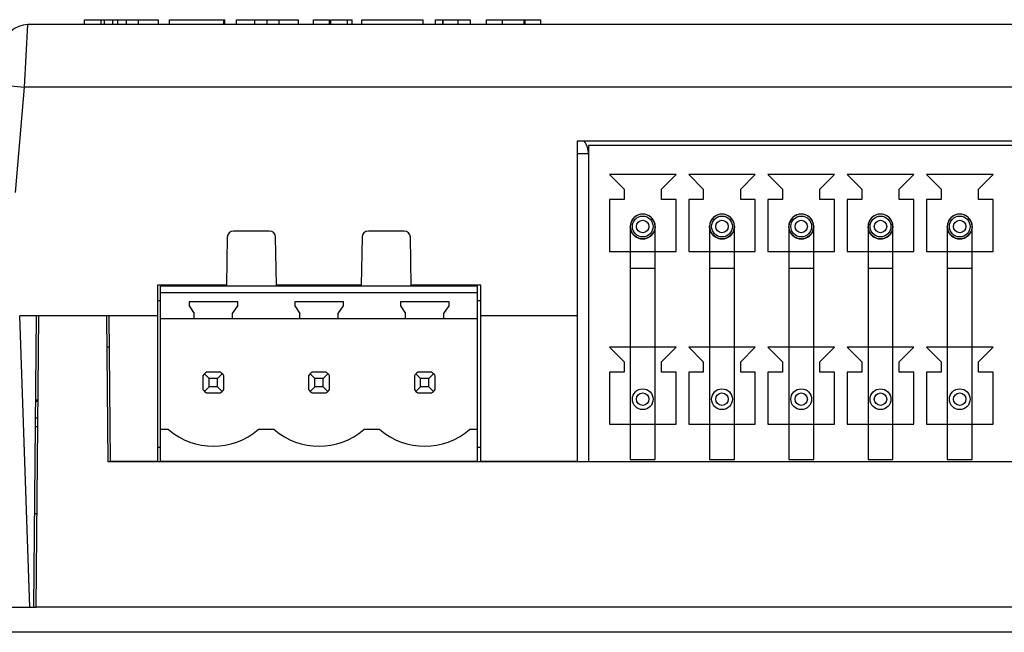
# Model space of a CAD drawing. Extents: x -837 to -216, y -123 to 601.
# Tile 62 of 136: x -600 to -552, y 532 to 562. Entities that reach past the tile are written whole.
import ezdxf

# ---------------------------------------------------------------- set-up
doc = ezdxf.new("R2010")
doc.units = 0
doc.header["$LTSCALE"] = 23.1
doc.layers.add('HEATSINK_AM_0', color=7, linetype='CONTINUOUS')

msp = doc.modelspace()

# ---------------------------------------------------------------- linework, layer by layer
at = {"layer": 'HEATSINK_AM_0', "color": 7}
for p, q in [((-596.696, 561.321), (-596.696, 561.558)), ((-596.696, 561.558), (-593.14, 561.558)), ((-595.897, 561.321), (-595.897, 561.558)), ((-595.736, 561.321), (-595.736, 561.558)), ((-595.333, 561.321), (-595.333, 561.558)), ((-595.093, 561.321), (-595.093, 561.558)), ((-594.672, 561.321), (-594.672, 561.558)), ((-594.095, 561.321), (-594.095, 561.558)), ((-593.14, 561.321), (-593.14, 561.558)), ((-592.629, 561.558), (-592.629, 561.321)), ((-592.629, 561.558), (-589.952, 561.558)), ((-589.993, 561.321), (-589.993, 561.558)), ((-589.952, 561.321), (-589.952, 561.558)), ((-589.392, 561.321), (-589.392, 561.558)), ((-589.392, 561.558), (-586.403, 561.558)), ((-588.504, 561.321), (-588.504, 561.558)), ((-587.916, 561.321), (-587.916, 561.558)), ((-587.333, 561.321), (-587.333, 561.558)), ((-586.403, 561.321), (-586.403, 561.558)), ((-585.68, 561.321), (-585.68, 561.558)), ((-585.68, 561.558), (-584.922, 561.558)), ((-584.922, 561.321), (-584.922, 561.558)), ((-584.859, 561.321), (-584.859, 561.558)), ((-584.859, 561.558), (-583.825, 561.558)), ((-584.06, 561.321), (-584.06, 561.558)), ((-583.825, 561.321), (-583.825, 561.558)), ((-583.367, 561.321), (-583.367, 561.558)), ((-583.367, 561.558), (-580.411, 561.558)), ((-580.41, 561.321), (-580.41, 561.558)), ((-579.823, 561.321), (-579.823, 561.558)), ((-579.823, 561.558), (-578.134, 561.558)), ((-579.475, 561.321), (-579.475, 561.558)), ((-579.451, 561.321), (-579.451, 561.558)), ((-578.734, 561.321), (-578.734, 561.558)), ((-578.134, 561.321), (-578.134, 561.558)), ((-577.366, 561.321), (-577.366, 561.558)), ((-577.366, 561.558), (-574.757, 561.558)), ((-576.608, 561.321), (-576.608, 561.558)), ((-575.559, 561.321), (-575.559, 561.558)), ((-575.515, 561.321), (-575.515, 561.558)), ((-574.757, 561.321), (-574.757, 561.558)), ((-599.576, 558.321), (-599.418, 561.321)), ((-513.021, 561.321), (-599.418, 561.321)), ((-600.771, 558.425), (-599.576, 558.321)), ((-600.02, 553.249), (-599.576, 558.321)), ((-512.864, 558.321), (-599.576, 558.321)), ((-573.01, 555.721), (-573.01, 540.321)), ((-532.42, 555.721), (-573.01, 555.721)), ((-572.46, 555.521), (-572.46, 540.321)), ((-532.97, 555.521), (-572.46, 555.521)), ((-573.01, 555.121), (-572.47, 555.121)), ((-572.47, 555.121), (-572.47, 540.321)), ((-571.46, 554.121), (-570.76, 553.421)), ((-568.26, 554.121), (-571.46, 554.121)), ((-568.96, 553.421), (-568.26, 554.121)), ((-567.65, 554.121), (-566.95, 553.421)), ((-564.45, 554.121), (-567.65, 554.121)), ((-565.15, 553.421), (-564.45, 554.121)), ((-563.84, 554.121), (-563.14, 553.421)), ((-560.64, 554.121), (-563.84, 554.121)), ((-561.34, 553.421), (-560.64, 554.121)), ((-560.03, 554.121), (-559.33, 553.421)), ((-556.83, 554.121), (-560.03, 554.121)), ((-557.53, 553.421), (-556.83, 554.121)), ((-556.22, 554.121), (-555.52, 553.421)), ((-553.02, 554.121), (-556.22, 554.121)), ((-553.72, 553.421), (-553.02, 554.121)), ((-570.76, 553.421), (-570.76, 552.921)), ((-568.96, 552.921), (-568.96, 553.421)), ((-566.95, 553.421), (-566.95, 552.921)), ((-565.15, 552.921), (-565.15, 553.421)), ((-563.14, 553.421), (-563.14, 552.921)), ((-561.34, 552.921), (-561.34, 553.421)), ((-559.33, 553.421), (-559.33, 552.921)), ((-557.53, 552.921), (-557.53, 553.421)), ((-555.52, 553.421), (-555.52, 552.921)), ((-553.72, 552.921), (-553.72, 553.421)), ((-571.46, 552.921), (-571.46, 550.421)), ((-570.76, 552.921), (-571.46, 552.921)), ((-568.26, 552.921), (-568.96, 552.921)), ((-568.26, 550.421), (-568.26, 552.921)), ((-567.65, 552.921), (-567.65, 550.421)), ((-566.95, 552.921), (-567.65, 552.921)), ((-564.45, 552.921), (-565.15, 552.921)), ((-564.45, 550.421), (-564.45, 552.921)), ((-563.84, 552.921), (-563.84, 550.421)), ((-563.14, 552.921), (-563.84, 552.921)), ((-560.64, 552.921), (-561.34, 552.921)), ((-560.64, 550.421), (-560.64, 552.921)), ((-560.03, 552.921), (-560.03, 550.421)), ((-559.33, 552.921), (-560.03, 552.921)), ((-556.83, 552.921), (-557.53, 552.921)), ((-556.83, 550.421), (-556.83, 552.921)), ((-556.22, 552.921), (-556.22, 550.421)), ((-555.52, 552.921), (-556.22, 552.921)), ((-553.02, 552.921), (-553.72, 552.921)), ((-553.02, 550.421), (-553.02, 552.921)), ((-570.46, 551.621), (-570.46, 540.421)), ((-569.26, 540.421), (-569.26, 551.621)), ((-566.65, 551.621), (-566.65, 540.421)), ((-565.45, 540.421), (-565.45, 551.621)), ((-562.84, 551.621), (-562.84, 540.421)), ((-561.64, 540.421), (-561.64, 551.621)), ((-559.03, 551.621), (-559.03, 540.421)), ((-557.83, 540.421), (-557.83, 551.621)), ((-555.22, 551.621), (-555.22, 540.421)), ((-554.02, 540.421), (-554.02, 551.621)), ((-589.83, 551.106), (-589.87, 548.801)), ((-587.81, 551.401), (-589.53, 551.401)), ((-587.47, 548.801), (-587.51, 551.106)), ((-583.35, 551.106), (-583.39, 548.801)), ((-581.33, 551.401), (-583.05, 551.401)), ((-580.99, 548.801), (-581.03, 551.106)), ((-571.46, 550.421), (-568.26, 550.421)), ((-567.65, 550.421), (-564.45, 550.421)), ((-563.84, 550.421), (-560.64, 550.421)), ((-560.03, 550.421), (-556.83, 550.421)), ((-556.22, 550.421), (-553.02, 550.421)), ((-570.459, 549.621), (-569.26, 549.621)), ((-566.649, 549.621), (-565.45, 549.621)), ((-562.839, 549.621), (-561.64, 549.621)), ((-559.029, 549.621), (-557.83, 549.621)), ((-555.219, 549.621), (-554.02, 549.621)), ((-593.19, 548.801), (-593.19, 540.321)), ((-589.87, 548.801), (-593.19, 548.801)), ((-593.04, 540.321), (-593.04, 548.751)), ((-577.8, 548.751), (-593.04, 548.751)), ((-592.97, 548.801), (-592.97, 548.751)), ((-591.97, 548.801), (-591.97, 548.751)), ((-583.39, 548.801), (-587.47, 548.801)), ((-577.65, 548.801), (-580.99, 548.801)), ((-577.8, 540.321), (-577.8, 548.751)), ((-577.65, 540.321), (-577.65, 548.801)), ((-577.8, 548.441), (-593.04, 548.441)), ((-593.19, 548.071), (-593.04, 548.071)), ((-591.67, 548.001), (-591.67, 547.801)), ((-589.33, 548.001), (-591.67, 548.001)), ((-591.67, 547.801), (-591.42, 547.444)), ((-589.58, 547.444), (-589.33, 547.801)), ((-589.33, 547.801), (-589.33, 548.001)), ((-586.59, 548.001), (-586.59, 547.801)), ((-584.25, 548.001), (-586.59, 548.001)), ((-586.59, 547.801), (-586.34, 547.444)), ((-584.5, 547.444), (-584.25, 547.801)), ((-584.25, 547.801), (-584.25, 548.001)), ((-581.51, 548.001), (-581.51, 547.801)), ((-579.17, 548.001), (-581.51, 548.001)), ((-581.51, 547.801), (-581.26, 547.444)), ((-579.42, 547.444), (-579.17, 547.801)), ((-579.17, 547.801), (-579.17, 548.001)), ((-577.8, 548.071), (-577.65, 548.071)), ((-593.19, 547.321), (-599.813, 547.321)), ((-599.322, 533.321), (-599.811, 547.321)), ((-599.131, 533.321), (-599.008, 547.321)), ((-599.02, 533.321), (-598.898, 547.321)), ((-595.62, 547.321), (-598.898, 547.321)), ((-595.559, 540.305), (-595.62, 547.321)), ((-595.52, 547.321), (-595.459, 540.321)), ((-577.8, 547.181), (-593.04, 547.181)), ((-591.42, 547.181), (-591.42, 547.444)), ((-589.58, 547.181), (-589.58, 547.444)), ((-586.34, 547.181), (-586.34, 547.444)), ((-584.5, 547.181), (-584.5, 547.444)), ((-581.26, 547.181), (-581.26, 547.444)), ((-579.42, 547.181), (-579.42, 547.444)), ((-573.01, 547.321), (-577.65, 547.321)), ((-595.507, 545.821), (-595.607, 545.821)), ((-571.46, 545.821), (-570.76, 545.121)), ((-568.26, 545.821), (-571.46, 545.821)), ((-568.96, 545.121), (-568.26, 545.821)), ((-567.65, 545.821), (-566.95, 545.121)), ((-564.45, 545.821), (-567.65, 545.821)), ((-565.15, 545.121), (-564.45, 545.821)), ((-563.84, 545.821), (-563.14, 545.121)), ((-560.64, 545.821), (-563.84, 545.821)), ((-561.34, 545.121), (-560.64, 545.821)), ((-560.03, 545.821), (-559.33, 545.121)), ((-556.83, 545.821), (-560.03, 545.821)), ((-557.53, 545.121), (-556.83, 545.821)), ((-556.22, 545.821), (-555.52, 545.121)), ((-553.02, 545.821), (-556.22, 545.821)), ((-553.72, 545.121), (-553.02, 545.821)), ((-570.76, 545.121), (-570.76, 544.621)), ((-568.96, 544.621), (-568.96, 545.121)), ((-566.95, 545.121), (-566.95, 544.621)), ((-565.15, 544.621), (-565.15, 545.121)), ((-563.14, 545.121), (-563.14, 544.621)), ((-561.34, 544.621), (-561.34, 545.121)), ((-559.33, 545.121), (-559.33, 544.621)), ((-557.53, 544.621), (-557.53, 545.121)), ((-555.52, 545.121), (-555.52, 544.621)), ((-553.72, 544.621), (-553.72, 545.121)), ((-591, 544.452), (-591, 543.789)), ((-590.7, 544.321), (-590.924, 544.545)), ((-590.168, 544.621), (-590.831, 544.621)), ((-590.075, 544.545), (-590.3, 544.321)), ((-590, 543.789), (-590, 544.452)), ((-585.92, 544.452), (-585.92, 543.789)), ((-585.62, 544.321), (-585.844, 544.545)), ((-585.088, 544.621), (-585.751, 544.621)), ((-585.22, 544.321), (-584.995, 544.545)), ((-584.92, 543.789), (-584.92, 544.452)), ((-580.84, 544.452), (-580.84, 543.789)), ((-580.54, 544.321), (-580.764, 544.545)), ((-580.008, 544.621), (-580.671, 544.621)), ((-579.915, 544.545), (-580.14, 544.321)), ((-579.84, 543.789), (-579.84, 544.452)), ((-571.46, 544.621), (-571.46, 542.121)), ((-570.76, 544.621), (-571.46, 544.621)), ((-568.26, 544.621), (-568.96, 544.621)), ((-568.26, 542.121), (-568.26, 544.621)), ((-567.65, 544.621), (-567.65, 542.121)), ((-566.95, 544.621), (-567.65, 544.621)), ((-564.45, 544.621), (-565.15, 544.621)), ((-564.45, 542.121), (-564.45, 544.621)), ((-563.84, 544.621), (-563.84, 542.121)), ((-563.14, 544.621), (-563.84, 544.621)), ((-560.64, 544.621), (-561.34, 544.621)), ((-560.64, 542.121), (-560.64, 544.621)), ((-560.03, 544.621), (-560.03, 542.121)), ((-559.33, 544.621), (-560.03, 544.621)), ((-556.83, 544.621), (-557.53, 544.621)), ((-556.83, 542.121), (-556.83, 544.621)), ((-556.22, 544.621), (-556.22, 542.121)), ((-555.52, 544.621), (-556.22, 544.621)), ((-553.02, 544.621), (-553.72, 544.621)), ((-553.02, 542.121), (-553.02, 544.621)), ((-590.7, 543.921), (-590.924, 543.696)), ((-590.7, 543.921), (-590.7, 544.321)), ((-590.3, 544.321), (-590.7, 544.321)), ((-590.3, 543.921), (-590.7, 543.921)), ((-590.3, 543.921), (-590.3, 544.321)), ((-590.075, 543.696), (-590.3, 543.921)), ((-585.844, 543.696), (-585.62, 543.921)), ((-585.62, 543.921), (-585.62, 544.321)), ((-585.22, 544.321), (-585.62, 544.321)), ((-585.22, 543.921), (-585.62, 543.921)), ((-585.22, 543.921), (-585.22, 544.321)), ((-584.995, 543.696), (-585.22, 543.921)), ((-580.54, 543.921), (-580.764, 543.696)), ((-580.54, 543.921), (-580.54, 544.321)), ((-580.14, 544.321), (-580.54, 544.321)), ((-580.14, 543.921), (-580.54, 543.921)), ((-580.14, 543.921), (-580.14, 544.321)), ((-579.915, 543.696), (-580.14, 543.921)), ((-590.831, 543.621), (-590.168, 543.621)), ((-585.751, 543.621), (-585.088, 543.621)), ((-580.671, 543.621), (-580.008, 543.621)), ((-598.933, 543.269), (-599.044, 543.269)), ((-599.044, 543.224), (-598.933, 543.224)), ((-599.055, 542.008), (-598.944, 542.008)), ((-599.051, 542.424), (-598.94, 542.424)), ((-571.46, 542.121), (-568.26, 542.121)), ((-567.65, 542.121), (-564.45, 542.121)), ((-563.84, 542.121), (-560.64, 542.121)), ((-560.03, 542.121), (-556.83, 542.121)), ((-556.22, 542.121), (-553.02, 542.121)), ((-592.654, 541.861), (-593.04, 541.861)), ((-587.574, 541.861), (-588.346, 541.861)), ((-582.494, 541.861), (-583.266, 541.861)), ((-577.8, 541.861), (-578.186, 541.861)), ((-593.19, 541.021), (-593.04, 541.021)), ((-577.8, 541.021), (-577.65, 541.021)), ((-595.559, 540.321), (-595.459, 540.321)), ((-516.881, 540.305), (-595.559, 540.305)), ((-593.19, 540.321), (-595.459, 540.321)), ((-593.19, 540.321), (-593.04, 540.321)), ((-577.8, 540.321), (-593.04, 540.321)), ((-577.8, 540.321), (-577.65, 540.321)), ((-573.01, 540.321), (-577.65, 540.321)), ((-573.01, 540.321), (-572.46, 540.321)), ((-572.46, 540.321), (-532.97, 540.321)), ((-570.46, 540.421), (-569.26, 540.421)), ((-566.65, 540.421), (-565.45, 540.421)), ((-562.84, 540.421), (-561.64, 540.421)), ((-559.03, 540.421), (-557.83, 540.421)), ((-555.22, 540.421), (-554.02, 540.421)), ((-598.98, 537.821), (-599.09, 537.821)), ((-600.524, 533.321), (-599.131, 533.321)), ((-599.131, 533.321), (-599.02, 533.321)), ((-513.42, 533.321), (-599.02, 533.321)), ((-510.877, 532.121), (-601.563, 532.121))]:
    msp.add_line(p, q, dxfattribs=at)
for points in [[(-569.86, 552.221), (-570.015, 552.2), (-570.162, 552.139), (-570.288, 552.041), (-570.382, 551.916), (-570.44, 551.772), (-570.46, 551.621)], [(-569.86, 552.221), (-569.964, 552.211), (-570.065, 552.184), (-570.159, 552.14), (-570.245, 552.08), (-570.319, 552.006), (-570.379, 551.92), (-570.423, 551.826), (-570.45, 551.725), (-570.46, 551.621), (-570.45, 551.517), (-570.423, 551.416), (-570.379, 551.321), (-570.319, 551.235), (-570.245, 551.161), (-570.159, 551.102), (-570.065, 551.057), (-569.964, 551.03), (-569.86, 551.021)], [(-569.26, 551.621), (-569.28, 551.772), (-569.338, 551.916), (-569.432, 552.042), (-569.558, 552.139), (-569.704, 552.2), (-569.86, 552.221)], [(-569.86, 551.021), (-569.756, 551.03), (-569.655, 551.057), (-569.56, 551.102), (-569.474, 551.161), (-569.4, 551.235), (-569.341, 551.321), (-569.297, 551.416), (-569.269, 551.517), (-569.26, 551.621), (-569.269, 551.725), (-569.297, 551.826), (-569.341, 551.92), (-569.4, 552.006), (-569.474, 552.08), (-569.56, 552.14), (-569.655, 552.184), (-569.756, 552.211), (-569.86, 552.221)], [(-566.05, 552.221), (-566.205, 552.2), (-566.352, 552.139), (-566.478, 552.041), (-566.572, 551.916), (-566.63, 551.772), (-566.65, 551.621)], [(-566.05, 552.221), (-566.154, 552.211), (-566.255, 552.184), (-566.349, 552.14), (-566.435, 552.08), (-566.509, 552.006), (-566.569, 551.92), (-566.613, 551.826), (-566.64, 551.725), (-566.65, 551.621), (-566.64, 551.517), (-566.613, 551.416), (-566.569, 551.321), (-566.509, 551.235), (-566.435, 551.161), (-566.349, 551.102), (-566.255, 551.057), (-566.154, 551.03), (-566.05, 551.021)], [(-565.45, 551.621), (-565.47, 551.772), (-565.528, 551.916), (-565.622, 552.042), (-565.748, 552.139), (-565.894, 552.2), (-566.05, 552.221)], [(-566.05, 551.021), (-565.946, 551.03), (-565.845, 551.057), (-565.75, 551.102), (-565.664, 551.161), (-565.59, 551.235), (-565.531, 551.321), (-565.487, 551.416), (-565.459, 551.517), (-565.45, 551.621), (-565.459, 551.725), (-565.487, 551.826), (-565.531, 551.92), (-565.59, 552.006), (-565.664, 552.08), (-565.75, 552.14), (-565.845, 552.184), (-565.946, 552.211), (-566.05, 552.221)], [(-562.24, 552.221), (-562.395, 552.2), (-562.542, 552.139), (-562.668, 552.041), (-562.762, 551.916), (-562.82, 551.772), (-562.84, 551.621)], [(-562.24, 552.221), (-562.344, 552.211), (-562.445, 552.184), (-562.539, 552.14), (-562.625, 552.08), (-562.699, 552.006), (-562.759, 551.92), (-562.803, 551.826), (-562.83, 551.725), (-562.84, 551.621), (-562.83, 551.517), (-562.803, 551.416), (-562.759, 551.321), (-562.699, 551.235), (-562.625, 551.161), (-562.539, 551.102), (-562.445, 551.057), (-562.344, 551.03), (-562.24, 551.021)], [(-561.64, 551.621), (-561.66, 551.772), (-561.718, 551.916), (-561.812, 552.042), (-561.938, 552.139), (-562.084, 552.2), (-562.24, 552.221)], [(-562.24, 551.021), (-562.136, 551.03), (-562.035, 551.057), (-561.94, 551.102), (-561.854, 551.161), (-561.78, 551.235), (-561.721, 551.321), (-561.677, 551.416), (-561.649, 551.517), (-561.64, 551.621), (-561.649, 551.725), (-561.677, 551.826), (-561.721, 551.92), (-561.78, 552.006), (-561.854, 552.08), (-561.94, 552.14), (-562.035, 552.184), (-562.136, 552.211), (-562.24, 552.221)], [(-558.43, 552.221), (-558.585, 552.2), (-558.732, 552.139), (-558.858, 552.041), (-558.952, 551.916), (-559.01, 551.772), (-559.03, 551.621)], [(-558.43, 552.221), (-558.534, 552.211), (-558.635, 552.184), (-558.729, 552.14), (-558.815, 552.08), (-558.889, 552.006), (-558.949, 551.92), (-558.993, 551.826), (-559.02, 551.725), (-559.03, 551.621), (-559.02, 551.517), (-558.993, 551.416), (-558.949, 551.321), (-558.889, 551.235), (-558.815, 551.161), (-558.729, 551.102), (-558.635, 551.057), (-558.534, 551.03), (-558.43, 551.021)], [(-557.83, 551.621), (-557.85, 551.772), (-557.908, 551.916), (-558.002, 552.042), (-558.128, 552.139), (-558.274, 552.2), (-558.43, 552.221)], [(-558.43, 551.021), (-558.326, 551.03), (-558.225, 551.057), (-558.13, 551.102), (-558.044, 551.161), (-557.97, 551.235), (-557.911, 551.321), (-557.867, 551.416), (-557.839, 551.517), (-557.83, 551.621), (-557.839, 551.725), (-557.867, 551.826), (-557.911, 551.92), (-557.97, 552.006), (-558.044, 552.08), (-558.13, 552.14), (-558.225, 552.184), (-558.326, 552.211), (-558.43, 552.221)], [(-554.62, 552.221), (-554.775, 552.2), (-554.922, 552.139), (-555.048, 552.041), (-555.142, 551.916), (-555.2, 551.772), (-555.22, 551.621)], [(-554.62, 552.221), (-554.724, 552.211), (-554.825, 552.184), (-554.919, 552.14), (-555.005, 552.08), (-555.079, 552.006), (-555.139, 551.92), (-555.183, 551.826), (-555.21, 551.725), (-555.22, 551.621), (-555.21, 551.517), (-555.183, 551.416), (-555.139, 551.321), (-555.079, 551.235), (-555.005, 551.161), (-554.919, 551.102), (-554.825, 551.057), (-554.724, 551.03), (-554.62, 551.021)], [(-554.02, 551.621), (-554.04, 551.772), (-554.098, 551.916), (-554.192, 552.042), (-554.318, 552.139), (-554.464, 552.2), (-554.62, 552.221)], [(-554.62, 551.021), (-554.516, 551.03), (-554.415, 551.057), (-554.32, 551.102), (-554.234, 551.161), (-554.16, 551.235), (-554.101, 551.321), (-554.057, 551.416), (-554.029, 551.517), (-554.02, 551.621), (-554.029, 551.725), (-554.057, 551.826), (-554.101, 551.92), (-554.16, 552.006), (-554.234, 552.08), (-554.32, 552.14), (-554.415, 552.184), (-554.516, 552.211), (-554.62, 552.221)], [(-569.86, 551.021), (-570.015, 551.042), (-570.161, 551.103), (-570.287, 551.2), (-570.381, 551.325), (-570.44, 551.469), (-570.46, 551.621)], [(-569.26, 551.621), (-569.28, 551.469), (-569.338, 551.326), (-569.432, 551.2), (-569.558, 551.103), (-569.704, 551.042), (-569.86, 551.021)], [(-566.05, 551.021), (-566.205, 551.042), (-566.351, 551.103), (-566.477, 551.2), (-566.571, 551.325), (-566.63, 551.469), (-566.65, 551.621)], [(-565.45, 551.621), (-565.47, 551.469), (-565.528, 551.326), (-565.622, 551.2), (-565.748, 551.103), (-565.894, 551.042), (-566.05, 551.021)], [(-562.24, 551.021), (-562.395, 551.042), (-562.541, 551.103), (-562.667, 551.2), (-562.761, 551.325), (-562.82, 551.469), (-562.84, 551.621)], [(-561.64, 551.621), (-561.66, 551.469), (-561.718, 551.326), (-561.812, 551.2), (-561.938, 551.103), (-562.084, 551.042), (-562.24, 551.021)], [(-558.43, 551.021), (-558.585, 551.042), (-558.731, 551.103), (-558.857, 551.2), (-558.951, 551.325), (-559.01, 551.469), (-559.03, 551.621)], [(-557.83, 551.621), (-557.85, 551.469), (-557.908, 551.326), (-558.002, 551.2), (-558.128, 551.103), (-558.274, 551.042), (-558.43, 551.021)], [(-554.62, 551.021), (-554.775, 551.042), (-554.921, 551.103), (-555.047, 551.2), (-555.141, 551.325), (-555.2, 551.469), (-555.22, 551.621)], [(-554.02, 551.621), (-554.04, 551.469), (-554.098, 551.326), (-554.192, 551.2), (-554.318, 551.103), (-554.464, 551.042), (-554.62, 551.021)]]:
    msp.add_lwpolyline(points, dxfattribs=at)
for centre, radius in [((-569.86, 551.621), 0.5), ((-569.86, 551.621), 0.3), ((-566.05, 551.621), 0.5), ((-566.05, 551.621), 0.3), ((-562.24, 551.621), 0.5), ((-562.24, 551.621), 0.3), ((-558.43, 551.621), 0.5), ((-558.43, 551.621), 0.3), ((-554.62, 551.621), 0.5), ((-554.62, 551.621), 0.3), ((-569.86, 543.321), 0.5), ((-569.86, 543.321), 0.3), ((-566.05, 543.321), 0.5), ((-566.05, 543.321), 0.3), ((-562.24, 543.321), 0.5), ((-562.24, 543.321), 0.3), ((-558.43, 543.321), 0.5), ((-558.43, 543.321), 0.3), ((-554.62, 543.321), 0.5), ((-554.62, 543.321), 0.3)]:
    msp.add_circle(centre, radius, dxfattribs=at)
for centre, radius, start, end in [((-599.418, 560.121), 1.2, 90, 175), ((-573.47, 555.121), 1, 0, 36.1628), ((-589.53, 551.101), 0.3, 90, 179), ((-587.81, 551.101), 0.3, 1, 90), ((-583.05, 551.101), 0.3, 90, 179), ((-581.33, 551.101), 0.3, 1, 90), ((-590.5, 544.121), 0.6, 123.5573, 146.4427), ((-590.5, 544.121), 0.6, 33.5573, 56.4427), ((-585.42, 544.121), 0.6, 123.5573, 146.4427), ((-585.42, 544.121), 0.6, 33.5573, 56.4427), ((-580.34, 544.121), 0.6, 123.5573, 146.4427), ((-580.34, 544.121), 0.6, 33.5573, 56.4427), ((-590.5, 544.121), 0.6, 213.5573, 236.4427), ((-590.5, 544.121), 0.6, 303.5573, 326.4427), ((-585.42, 544.121), 0.6, 213.5573, 236.4427), ((-585.42, 544.121), 0.6, 303.5573, 326.4427), ((-580.34, 544.121), 0.6, 213.5573, 236.4427), ((-580.34, 544.121), 0.6, 303.5573, 326.4427), ((-590.5, 544.361), 3.3, 229.2509, 310.7491), ((-585.42, 544.361), 3.3, 229.2509, 310.7491), ((-580.34, 544.361), 3.3, 229.2509, 310.7491)]:
    msp.add_arc(centre, radius, start, end, dxfattribs=at)

doc.saveas('drawing.dxf')
